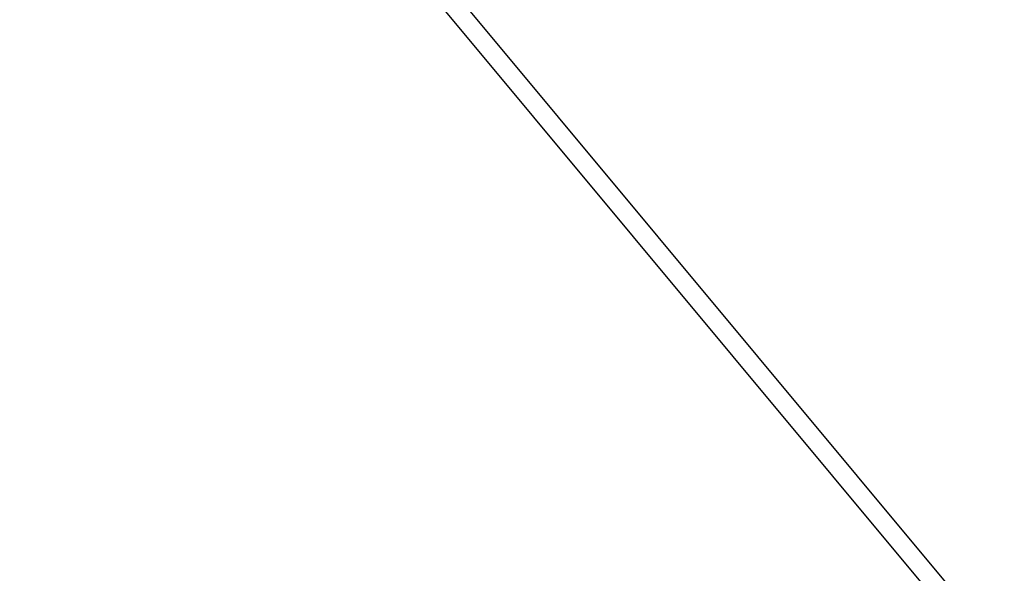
# Model space of a CAD drawing. Extents: x 448150 to 449332, y 437108 to 438384.
# Tile 44 of 46: x 448816 to 449074, y 437818 to 437963. Entities that reach past the tile are written whole.
import ezdxf

# ---------------------------------------------------------------- set-up
doc = ezdxf.new("R2010")
doc.units = 0
doc.header["$LTSCALE"] = 2
doc.header["$MEASUREMENT"] = 0
doc.linetypes.add('AUSGEZOGEN', pattern=[0])
doc.linetypes.add('STRICHPT-X3', pattern=[3, 1.5, -0.75, 0, -0.75])
doc.layers.get('0').update_dxf_attribs({"linetype": 'AUSGEZOGEN'})
for name, color, linetype in [('ACHSE', 250, 'STRICHPT-X3'), ('FBR', 8, 'CONTINUOUS'), ('Planeinteilung', 6, 'CONTINUOUS'), ('RAHMEN', 250, 'AUSGEZOGEN'), ('SCHLITZRINNE', 8, 'AUSGEZOGEN')]:
    doc.layers.add(name, color=color, linetype=linetype)

# ---------------------------------------------------------------- blocks, each defined once
blk = doc.blocks.new('1135594')
blk.add_line((1135, 594), (0, 594))
at = {"layer": 'RAHMEN'}
blk.add_line((950, 589), (25, 589), dxfattribs=at)

msp = doc.modelspace()

# ---------------------------------------------------------------- hatches: boundary and pattern name
at = {"layer": 'SCHLITZRINNE'}
h = msp.add_hatch(dxfattribs=at)
h.set_pattern_fill('_USER', color=256, scale=1.5, angle=45, style=0, pattern_type=0)
h.set_pattern_definition([(0.19809, (448696.2442, 437758.0261), (-0.005186, 1.499991), [])])
edge = h.paths.add_edge_path()
edge.add_arc((450103.94, 439168.64), 1992.85, 225.25393, 225.3265)
edge.add_arc((450104.38, 439169.08), 1993.47, 225.3265, 225.68551)
edge.add_arc((450114.11, 439179.05), 2007.4, 225.68551, 226.04327)
edge.add_arc((450116.37, 439181.4), 2010.66, 226.04327, 226.40034)
edge.add_arc((450108.35, 439172.97), 1999.02, 226.40034, 226.75845)
edge.add_arc((450107.36, 439171.92), 1997.58, 226.75845, 227.1169)
edge.add_arc((450114.22, 439179.31), 2007.66, 227.1169, 227.47445)
edge.add_arc((450112.04, 439176.93), 2004.44, 227.47445, 227.83238)
edge.add_arc((450107.82, 439172.27), 1998.16, 227.83238, 228.19088)
edge.add_arc((450107.66, 439172.09), 1997.92, 228.19088, 228.54975)
edge.add_arc((450107.03, 439171.38), 1996.96, 228.54975, 228.9087)
edge.add_arc((450111.57, 439176.59), 2003.87, 228.9087, 229.26596)
edge.add_arc((450119.09, 439185.32), 2015.39, 229.26596, 229.6222)
edge.add_arc((450115.13, 439180.66), 2009.28, 229.6222, 229.97992)
edge.add_arc((450101.81, 439164.79), 1988.56, 229.97992, 230.3395)
edge.add_arc((450135.91, 439205.92), 2041.98, 230.3395, 230.69914)
edge.add_arc((450015.79, 439059.17), 1852.34, 230.69914, 231.07675)
edge.add_arc((450440.04, 439584.51), 2527.6, 231.07675, 231.41321)
edge.add_arc((449605.18, 438538.21), 1189.04, 231.41321, 231.90377)
edge.add_arc((451876.6, 441435.45), 4870.53, 231.90377, 232.05412)
edge.add_arc((449764.39, 438726.67), 1435.57, 232.05412, 232.33105)
edge.add_arc((663048.57, 714993.47), 350453.47, 232.3310515, 232.3318237)
edge.add_arc((452105.71, 441751.77), 5260.88, 232.33184, 232.33814)
edge.add_arc((1083717.78, 1260087.56), 1038995.51, 232.33813988, 232.33882921)
edge.add_arc((362297.75, 325361.77), 141749.67, 52.3359582, 52.3410109, ccw=False)
edge.add_arc((130991.07, 25697.41), 520301.52, 52.3345817, 52.3359582, ccw=False)
edge.add_arc((597397.74, 629905.02), 242982.19, 232.3337962, 232.3367437)
edge.add_arc((1091510.3, 1270060.01), 1051651.24, 232.33674373, 232.33742474)
edge.add_arc((63904.41, -61307.14), 630166.93, 52.33651599, 52.33765249, ccw=False)
edge.add_line((448950.68, 437541.27), (448965.93, 437529.5))
edge.add_arc((450103.94, 439168.64), 1993.35, 225.25393, 225.3265)
edge.add_arc((450104.38, 439169.08), 1993.97, 225.3265, 225.63581)
h = msp.add_hatch(dxfattribs=at)
h.set_pattern_fill('_USER', color=256, scale=1.5, angle=45, style=0, pattern_type=0)
h.set_pattern_definition([(5.43336, (448830.8072, 437635.437), (-0.142032, 1.4932605), [])])
edge = h.paths.add_edge_path()
edge.add_arc((450115.13, 439180.66), 2009.78, 229.70284, 229.97992)
edge.add_arc((450101.81, 439164.79), 1989.06, 229.97992, 230.3395)
edge.add_arc((450135.91, 439205.92), 2042.48, 230.3395, 230.69914)
edge.add_arc((450015.79, 439059.17), 1852.84, 230.69914, 231.07675)
edge.add_arc((450440.04, 439584.51), 2528.1, 231.07675, 231.21142)
edge.add_arc((450103.94, 439168.64), 1992.85, 225.25393, 225.3265)
edge.add_arc((450104.38, 439169.08), 1993.47, 225.3265, 225.68551)
edge.add_arc((450114.11, 439179.05), 2007.4, 225.68551, 226.04327)
edge.add_arc((450116.37, 439181.4), 2010.66, 226.04327, 226.40034)
edge.add_arc((450108.35, 439172.97), 1999.02, 226.40034, 226.75845)
edge.add_arc((450107.36, 439171.92), 1997.58, 226.75845, 227.1169)
edge.add_arc((450114.22, 439179.31), 2007.66, 227.1169, 227.47445)
edge.add_arc((450112.04, 439176.93), 2004.44, 227.47445, 227.83238)
edge.add_arc((450107.82, 439172.27), 1998.16, 227.83238, 228.19088)
edge.add_arc((450107.66, 439172.09), 1997.92, 228.19088, 228.54975)
edge.add_arc((450107.03, 439171.38), 1996.96, 228.54975, 228.9087)
edge.add_arc((450111.57, 439176.59), 2003.87, 228.9087, 229.26596)
edge.add_arc((450119.09, 439185.32), 2015.39, 229.26596, 229.6222)
edge.add_arc((450115.13, 439180.66), 2009.28, 229.6222, 229.97992)
edge.add_arc((450101.81, 439164.79), 1988.56, 229.97992, 230.3395)
edge.add_arc((450135.91, 439205.92), 2041.98, 230.3395, 230.69914)
edge.add_arc((450015.79, 439059.17), 1852.34, 230.69914, 231.07675)
edge.add_arc((450440.04, 439584.51), 2527.6, 231.07675, 231.41321)
edge.add_arc((449605.18, 438538.21), 1189.04, 231.41321, 231.90377)
edge.add_arc((451876.6, 441435.45), 4870.53, 231.90377, 232.05412)
edge.add_arc((449764.39, 438726.67), 1435.57, 232.05412, 232.33105)
edge.add_arc((663048.57, 714993.47), 350453.47, 232.3310515, 232.3318237)
edge.add_arc((452105.71, 441751.77), 5260.88, 232.33184, 232.33814)
edge.add_arc((1083717.78, 1260087.56), 1038995.51, 232.33813988, 232.33882921)
edge.add_arc((362297.75, 325361.77), 141749.67, 52.3359582, 52.3410109, ccw=False)
edge.add_arc((130991.07, 25697.41), 520301.52, 52.3345817, 52.3359582, ccw=False)
edge.add_arc((597397.74, 629905.02), 242982.19, 232.3337962, 232.3367437)
edge.add_arc((1091510.3, 1270060.01), 1051651.24, 232.33674373, 232.33742474)
edge.add_arc((63904.41, -61307.14), 630166.93, 52.33651599, 52.33765249, ccw=False)
edge.add_line((448950.68, 437541.27), (448965.93, 437529.5))

# ---------------------------------------------------------------- linework, layer by layer
at = {"layer": 'ACHSE'}
msp.add_lwpolyline([(448814.77, 437651.54, 0.001561), (448824.34, 437643.45, 0.001569), (448833.91, 437635.46, 0.001569), (448843.79, 437627.32, 0.001648), (448853.26, 437619.62, 0.001468), (448864.82, 437610.34, 0.00214), (448872.8, 437604.03, 0.000656), (448882.86, 437596.17, 0.001208), (448888.34, 437591.92, 0.000003), (448892.07, 437589.03, 0.000028), (448892.53, 437588.68, 0.000003), (448902.42, 437581.04, -0.000022), (448912.32, 437573.41, -0.000006), (448922.22, 437565.77, 0.000013), (448932.11, 437558.13, 0.000003), (448942.01, 437550.49, -0.000005), (448951.9, 437542.85, -0.000002), (448981.59, 437519.94, 0.000001), (449011.27, 437497.03, 0), (449049.14, 437467.8, 0), (449090.43, 437435.92, 0.000002), (449130.01, 437405.37, -0.000003), (449169.59, 437374.82, -0.000001), (449183.7, 437363.93, 0.000004)], format="xyb", dxfattribs=at)
at = {"layer": 'FBR'}
for points in [[(448806.56, 437661.19, 0.001554), (448816.06, 437653.06, 0.001561), (448825.62, 437644.98, 0.001569), (448835.19, 437637, 0.001569), (448845.06, 437628.87, 0.001648), (448854.51, 437621.18, 0.001468), (448866.07, 437611.91, 0.00214), (448874.04, 437605.6, 0.000656), (448884.09, 437597.74, 0.001208), (448889.56, 437593.5, 0.000003), (448893.29, 437590.62, 0.000028), (448893.75, 437590.26, 0.000003), (448903.65, 437582.63, -0.000022), (448913.54, 437574.99, -0.000006), (448923.44, 437567.35, 0.000013), (448933.33, 437559.71, 0.000003), (448943.23, 437552.07, -0.000005), (448953.12, 437544.44, -0.000002), (448982.81, 437521.52)], [(448813.25, 437630.24, 0.001569), (448822.9, 437622.18, 0.001569), (448832.87, 437613.97, 0.001648), (448842.41, 437606.21, 0.001468), (448854.07, 437596.85, 0.002141), (448862.11, 437590.49, 0.000656), (448872.25, 437582.57, 0.001208), (448877.76, 437578.29, 0.000003), (448881.53, 437575.38, 0.000028), (448881.99, 437575.03, 0.000003), (448891.88, 437567.39, -0.000022), (448901.78, 437559.75, -0.000006), (448911.67, 437552.11, 0.000013), (448921.57, 437544.47, 0.000003), (448931.46, 437536.84, -0.000005), (448941.36, 437529.2, -0.000002), (448971.05, 437506.29)], [(449091.65, 437437.51, 0.000002), (449131.24, 437406.96, -0.000003), (449170.82, 437376.41, -0.000001), (449185.28, 437365.24, -0.000001)]]:
    msp.add_lwpolyline(points, format="xyb", dxfattribs=at)
at = {"layer": 'SCHLITZRINNE'}
msp.add_lwpolyline([(448813.47, 437650.01, 0.001561), (448823.05, 437641.92, 0.001569), (448832.63, 437633.92, 0.001569), (448842.53, 437625.77, 0.001648), (448852, 437618.07, 0.001468), (448863.57, 437608.78, 0.00214), (448871.56, 437602.46, 0.000656), (448881.63, 437594.59, 0.001208), (448887.11, 437590.34, 0.000003), (448890.85, 437587.45, 0.000028), (448891.31, 437587.1, 0.000003), (448901.2, 437579.46, -0.000022), (448911.1, 437571.82, -0.000006), (448920.99, 437564.18, 0.000013), (448930.89, 437556.55, 0.000003), (448940.78, 437548.91, -0.000005), (448950.68, 437541.27, -0.000001), (448965.93, 437529.5, 0.000001)], format="xyb", dxfattribs=at)

# ---------------------------------------------------------------- block references
at = {"layer": 'Planeinteilung', "linetype": 'Continuous', "rotation": 309.7713901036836}
msp.add_blockref('1135594', (448149.7, 437980.02), dxfattribs=at)

doc.saveas('drawing.dxf')
